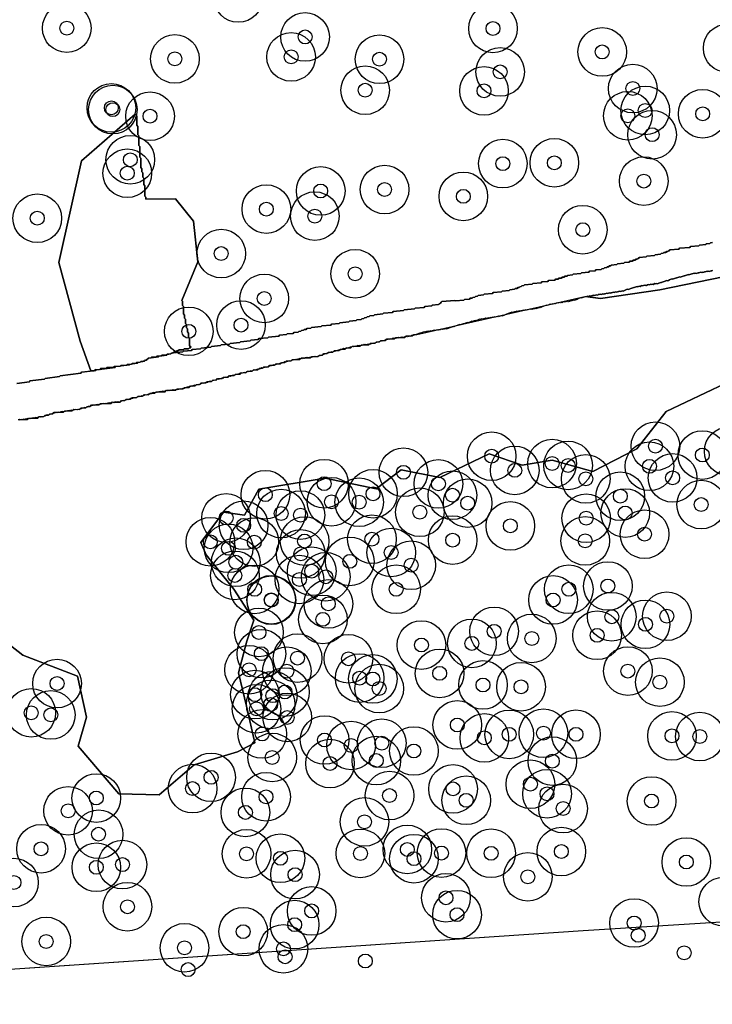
# Model space of a CAD drawing. Header units: inches. Extents: x 128668 to 131679, y 413272 to 413787.
# Tile 96 of 116: x 131253 to 131303, y 413282 to 413353. Entities that reach past the tile are written whole.
import ezdxf

# ---------------------------------------------------------------- set-up
doc = ezdxf.new("R2010")
doc.units = ezdxf.units.IN
doc.header["$MEASUREMENT"] = 0
doc.header["$PDMODE"] = 33
doc.header["$PDSIZE"] = -3
for name, color, linetype in [('Niet gedetecteerde gebieden (D-gebied) (ca. 44.659 m2)', 1, 'Continuous'), ('Onderzoeksgebied Capelsche UW (ca. 743.790 m2)', 5, 'Continuous'), ('Significante objecten binnen onderzoeksgebied', 3, 'Continuous'), ('Significante objecten buiten onderzoeksgebied', 1, 'Continuous'), ('Veiligheidsmarge objecten d.d. 230531', 6, 'Continuous'), ('Verstoorde gebieden (C-gebied) (ca. 90.096 m2)', 40, 'Continuous'), ('Vrijgegeven gebieden (A+B gebied) (ca. 609.035 m2)', 3, 'Continuous')]:
    doc.layers.add(name, color=color, linetype=linetype)

msp = doc.modelspace()

# ---------------------------------------------------------------- linework, layer by layer
at = {"layer": 'Niet gedetecteerde gebieden (D-gebied) (ca. 44.659 m2)'}
for points in [[(131252.527, 413326.852), (131253.42, 413326.966), (131253.463, 413327.022), (131254.505, 413327.155), (131254.548, 413327.211), (131255.59, 413327.343), (131255.633, 413327.399), (131257.121, 413327.589), (131257.164, 413327.645), (131258.206, 413327.778), (131258.249, 413327.834), (131259.588, 413328.004), (131259.631, 413328.06), (131260.623, 413328.187), (131260.666, 413328.242), (131261.212, 413328.312), (131261.255, 413328.368), (131261.602, 413328.412), (131261.646, 413328.468), (131261.745, 413328.481), (131261.788, 413328.537), (131261.838, 413328.543), (131261.881, 413328.599), (131261.98, 413328.612), (131262.023, 413328.668), (131262.718, 413328.756), (131262.761, 413328.812), (131263.307, 413328.881), (131263.35, 413328.937), (131263.598, 413328.969), (131263.613, 413328.989), (131263.641, 413329.025), (131263.702, 413329.033), (131263.715, 413329.049), (131263.799, 413329.056), (131264.462, 413329.117), (131264.507, 413329.171), (131265.104, 413329.226), (131265.15, 413329.281), (131265.747, 413329.335), (131265.792, 413329.39), (131266.489, 413329.454), (131266.534, 413329.508), (131267.182, 413329.567), (131267.227, 413329.622), (131267.824, 413329.677), (131267.87, 413329.731), (131268.567, 413329.795), (131268.612, 413329.849), (131269.309, 413329.913), (131269.354, 413329.968), (131269.902, 413330.018), (131269.947, 413330.072), (131270.594, 413330.132), (131270.639, 413330.186), (131271.386, 413330.255), (131271.431, 413330.309), (131271.929, 413330.355), (131271.975, 413330.409), (131272.423, 413330.45), (131272.468, 413330.505), (131272.766, 413330.532), (131272.812, 413330.586), (131272.961, 413330.6), (131273.006, 413330.654), (131273.156, 413330.668), (131273.201, 413330.722), (131273.35, 413330.736), (131273.396, 413330.79), (131273.694, 413330.818), (131273.739, 413330.872), (131274.437, 413330.936), (131274.482, 413330.99), (131275.129, 413331.05), (131275.174, 413331.104), (131275.722, 413331.155), (131275.767, 413331.209), (131276.414, 413331.268), (131276.459, 413331.323), (131276.957, 413331.368), (131277.003, 413331.423), (131277.301, 413331.45), (131277.347, 413331.505), (131277.496, 413331.518), (131277.541, 413331.573), (131277.69, 413331.586), (131277.736, 413331.641), (131277.885, 413331.654), (131277.93, 413331.709), (131278.229, 413331.736), (131278.274, 413331.79), (131278.872, 413331.845), (131278.917, 413331.9), (131279.564, 413331.959), (131279.609, 413332.013), (131280.356, 413332.082), (131280.401, 413332.136), (131281.148, 413332.205), (131281.193, 413332.259), (131281.841, 413332.319), (131281.886, 413332.373), (131282.384, 413332.419), (131282.429, 413332.473), (131282.877, 413332.514), (131282.922, 413332.568), (131282.972, 413332.573), (131283.017, 413332.627), (131283.062, 413332.682), (131283.108, 413332.736), (131284.054, 413332.823), (131284.108, 413332.778), (131284.705, 413332.832), (131284.751, 413332.887), (131285.099, 413332.919), (131285.144, 413332.973), (131285.294, 413332.987), (131285.339, 413333.041), (131285.488, 413333.055), (131285.534, 413333.109), (131285.683, 413333.123), (131285.728, 413333.177), (131286.126, 413333.214), (131286.172, 413333.268), (131286.769, 413333.323), (131286.814, 413333.377), (131287.412, 413333.432), (131287.457, 413333.487), (131287.955, 413333.532), (131288, 413333.587), (131288.348, 413333.619), (131288.394, 413333.673), (131288.543, 413333.687), (131288.588, 413333.741), (131288.688, 413333.75), (131288.733, 413333.805), (131288.833, 413333.814), (131288.878, 413333.868), (131289.027, 413333.882), (131289.073, 413333.936), (131289.62, 413333.986), (131289.665, 413334.041), (131290.263, 413334.096), (131290.308, 413334.15), (131290.756, 413334.191), (131290.801, 413334.245), (131291.249, 413334.286), (131291.295, 413334.341), (131291.494, 413334.359), (131291.539, 413334.413), (131291.738, 413334.432), (131291.783, 413334.486), (131291.933, 413334.5), (131291.978, 413334.554), (131292.127, 413334.568), (131292.172, 413334.622), (131292.521, 413334.654), (131292.566, 413334.709), (131293.114, 413334.759), (131293.159, 413334.813), (131293.707, 413334.863), (131293.752, 413334.918), (131294.15, 413334.954), (131294.196, 413335.009), (131294.594, 413335.045), (131294.639, 413335.1), (131294.788, 413335.113), (131294.834, 413335.168), (131294.983, 413335.181), (131295.028, 413335.236), (131295.128, 413335.245), (131295.173, 413335.299), (131295.273, 413335.308), (131295.318, 413335.363), (131295.716, 413335.399), (131295.761, 413335.454), (131296.209, 413335.495), (131296.255, 413335.549), (131296.603, 413335.581), (131296.648, 413335.635), (131296.848, 413335.654), (131296.893, 413335.708), (131297.042, 413335.722), (131297.087, 413335.776), (131297.187, 413335.785), (131297.232, 413335.84), (131297.282, 413335.844), (131297.327, 413335.899), (131297.825, 413335.944), (131297.87, 413335.999), (131298.418, 413336.049), (131298.463, 413336.103), (131298.861, 413336.14), (131298.907, 413336.194), (131299.056, 413336.208), (131299.101, 413336.262), (131299.251, 413336.276), (131299.296, 413336.33), (131299.395, 413336.339), (131299.44, 413336.394), (131299.49, 413336.398), (131299.536, 413336.453), (131300.183, 413336.512), (131300.228, 413336.567), (131300.975, 413336.635), (131301.02, 413336.689), (131301.617, 413336.744), (131301.663, 413336.799), (131302.111, 413336.84), (131302.156, 413336.894), (131302.405, 413336.917), (131302.45, 413336.971), (131302.6, 413336.985)], [(131302.613, 413334.962), (131302.547, 413334.936), (131302.501, 413334.956), (131302.436, 413334.929), (131302.37, 413334.903), (131302.324, 413334.923), (131302.258, 413334.897), (131302.212, 413334.917), (131302.147, 413334.89), (131302.081, 413334.864), (131302.035, 413334.884), (131301.969, 413334.858), (131301.904, 413334.832), (131301.858, 413334.851), (131301.792, 413334.825), (131301.746, 413334.845), (131301.681, 413334.819), (131301.615, 413334.793), (131301.569, 413334.812), (131301.503, 413334.786), (131301.438, 413334.76), (131301.392, 413334.78), (131301.326, 413334.753), (131301.28, 413334.773), (131301.214, 413334.747), (131301.149, 413334.721), (131301.103, 413334.74), (131301.037, 413334.714), (131300.971, 413334.688), (131300.906, 413334.662), (131300.86, 413334.682), (131300.794, 413334.655), (131300.728, 413334.629), (131300.663, 413334.603), (131300.597, 413334.577), (131300.551, 413334.597), (131300.486, 413334.57), (131300.42, 413334.544), (131300.354, 413334.518), (131300.288, 413334.492), (131300.242, 413334.512), (131300.177, 413334.485), (131300.111, 413334.459), (131300.045, 413334.433), (131300, 413334.453), (131299.868, 413334.4), (131299.802, 413334.374), (131299.737, 413334.348), (131299.691, 413334.368), (131299.625, 413334.341), (131299.56, 413334.315), (131299.494, 413334.289), (131299.428, 413334.263), (131299.363, 413334.237), (131299.317, 413334.256), (131299.251, 413334.23), (131299.185, 413334.204), (131299.12, 413334.178), (131299.054, 413334.152), (131298.988, 413334.126), (131298.923, 413334.099), (131298.877, 413334.119), (131298.811, 413334.093), (131298.745, 413334.067), (131298.68, 413334.04), (131298.614, 413334.014), (131298.568, 413334.034), (131298.502, 413334.008), (131298.456, 413334.027), (131298.325, 413333.975), (131298.279, 413333.995), (131298.213, 413333.969), (131298.168, 413333.988), (131298.102, 413333.962), (131298.036, 413333.936), (131297.99, 413333.956), (131297.924, 413333.93), (131297.859, 413333.903), (131297.813, 413333.923), (131297.747, 413333.897), (131297.701, 413333.917), (131297.636, 413333.891), (131297.57, 413333.864), (131297.524, 413333.884), (131297.458, 413333.858), (131297.393, 413333.832), (131297.347, 413333.851), (131297.281, 413333.825), (131297.215, 413333.799), (131297.17, 413333.819), (131297.104, 413333.793), (131297.038, 413333.766), (131296.972, 413333.74), (131296.927, 413333.76), (131296.861, 413333.734), (131296.795, 413333.707), (131296.729, 413333.681), (131296.598, 413333.629), (131296.532, 413333.603), (131296.486, 413333.622), (131296.421, 413333.596), (131296.355, 413333.57), (131296.224, 413333.518), (131296.158, 413333.492), (131296.112, 413333.511), (131296.047, 413333.485), (131295.981, 413333.459), (131295.935, 413333.479), (131295.869, 413333.452), (131295.823, 413333.472), (131295.758, 413333.446), (131295.692, 413333.42), (131295.646, 413333.44), (131295.58, 413333.413), (131295.515, 413333.387), (131295.469, 413333.407), (131295.337, 413333.354), (131295.291, 413333.374), (131295.226, 413333.348), (131295.18, 413333.368), (131295.114, 413333.341), (131295.049, 413333.315), (131295.003, 413333.335), (131294.871, 413333.283), (131294.825, 413333.302), (131294.76, 413333.276), (131294.714, 413333.296), (131294.648, 413333.27), (131294.582, 413333.244), (131294.536, 413333.263), (131294.471, 413333.237), (131294.425, 413333.257), (131294.359, 413333.231), (131294.293, 413333.205), (131294.247, 413333.224), (131294.182, 413333.198), (131294.116, 413333.172), (131294.07, 413333.192), (131294.005, 413333.165), (131293.959, 413333.185), (131293.893, 413333.159), (131293.827, 413333.133), (131293.781, 413333.152), (131293.716, 413333.126), (131293.65, 413333.1), (131293.604, 413333.12), (131293.473, 413333.067), (131293.427, 413333.087), (131293.361, 413333.061), (131293.295, 413333.035), (131293.23, 413333.009), (131293.164, 413332.982), (131293.118, 413333.002), (131293.052, 413332.976), (131292.987, 413332.95), (131292.921, 413332.924), (131292.855, 413332.897), (131292.724, 413332.845), (131292.658, 413332.819), (131292.613, 413332.839), (131292.547, 413332.812), (131292.481, 413332.786), (131292.416, 413332.76), (131292.37, 413332.78), (131292.304, 413332.753), (131292.238, 413332.727), (131292.192, 413332.747), (131292.127, 413332.721), (131292.081, 413332.741), (131292.015, 413332.714), (131291.949, 413332.688), (131291.903, 413332.708), (131291.838, 413332.682), (131291.772, 413332.655), (131291.726, 413332.675), (131291.66, 413332.649), (131291.615, 413332.669), (131291.549, 413332.643), (131291.483, 413332.616), (131291.437, 413332.636), (131291.372, 413332.61), (131291.306, 413332.584), (131291.26, 413332.604), (131291.194, 413332.577), (131291.128, 413332.551), (131291.083, 413332.571), (131290.951, 413332.519), (131290.905, 413332.538), (131290.84, 413332.512), (131290.774, 413332.486), (131290.708, 413332.46), (131290.662, 413332.479), (131290.531, 413332.427), (131290.465, 413332.401), (131290.4, 413332.375), (131290.334, 413332.348), (131290.203, 413332.296), (131290.157, 413332.316), (131290.091, 413332.29), (131290.025, 413332.263), (131289.96, 413332.237), (131289.894, 413332.211), (131289.848, 413332.231), (131289.782, 413332.205), (131289.736, 413332.224), (131289.671, 413332.198), (131289.605, 413332.172), (131289.559, 413332.192), (131289.494, 413332.165), (131289.448, 413332.185), (131289.316, 413332.133), (131289.27, 413332.152), (131289.205, 413332.126), (131289.159, 413332.146), (131289.093, 413332.12), (131289.027, 413332.094), (131288.981, 413332.113), (131288.85, 413332.061), (131288.804, 413332.081), (131288.738, 413332.055), (131288.692, 413332.074), (131288.627, 413332.048), (131288.561, 413332.022), (131288.515, 413332.042), (131288.384, 413331.989), (131288.338, 413332.009), (131288.272, 413331.983), (131288.207, 413331.957), (131288.161, 413331.976), (131288.095, 413331.95), (131287.964, 413331.898), (131287.898, 413331.872), (131287.832, 413331.845), (131287.767, 413331.819), (131287.635, 413331.767), (131287.57, 413331.741), (131287.504, 413331.714), (131287.438, 413331.688), (131287.392, 413331.708), (131287.261, 413331.656), (131287.215, 413331.675), (131287.149, 413331.649), (131287.103, 413331.669), (131287.038, 413331.643), (131286.972, 413331.617), (131286.926, 413331.636), (131286.795, 413331.584), (131286.749, 413331.604), (131286.683, 413331.577), (131286.637, 413331.597), (131286.571, 413331.571), (131286.506, 413331.545), (131286.46, 413331.565), (131286.329, 413331.512), (131286.283, 413331.532), (131286.217, 413331.506), (131286.171, 413331.525), (131286.105, 413331.499), (131286.04, 413331.473), (131285.994, 413331.493), (131285.862, 413331.44), (131285.817, 413331.46), (131285.751, 413331.434), (131285.685, 413331.408), (131285.62, 413331.381), (131285.554, 413331.355), (131285.508, 413331.375), (131285.442, 413331.349), (131285.376, 413331.323), (131285.311, 413331.297), (131285.265, 413331.316), (131285.199, 413331.29), (131285.068, 413331.238), (131285.002, 413331.211), (131284.956, 413331.231), (131284.891, 413331.205), (131284.825, 413331.179), (131284.694, 413331.126), (131284.648, 413331.146), (131284.582, 413331.12), (131284.516, 413331.094), (131284.451, 413331.067), (131284.405, 413331.087), (131284.273, 413331.035), (131284.208, 413331.009), (131284.142, 413330.983), (131284.076, 413330.956), (131284.011, 413330.93), (131283.965, 413330.95), (131283.899, 413330.924), (131283.833, 413330.898), (131283.768, 413330.871), (131283.702, 413330.845), (131283.571, 413330.793), (131283.505, 413330.766), (131283.459, 413330.786), (131283.393, 413330.76), (131283.347, 413330.78), (131283.282, 413330.754), (131283.216, 413330.727), (131283.17, 413330.747), (131283.104, 413330.721), (131283.058, 413330.741), (131282.993, 413330.714), (131282.927, 413330.688), (131282.881, 413330.708), (131282.816, 413330.682), (131282.77, 413330.702), (131282.638, 413330.649), (131282.592, 413330.669), (131282.527, 413330.643), (131282.481, 413330.663), (131282.415, 413330.636), (131282.349, 413330.61), (131282.304, 413330.63), (131282.172, 413330.577), (131282.126, 413330.597), (131282.06, 413330.571), (131282.015, 413330.591), (131281.949, 413330.565), (131281.883, 413330.538), (131281.837, 413330.558), (131281.706, 413330.506), (131281.64, 413330.479), (131281.575, 413330.453), (131281.529, 413330.473), (131281.463, 413330.447), (131281.332, 413330.394), (131281.266, 413330.368), (131281.2, 413330.342), (131281.135, 413330.316), (131281.069, 413330.29), (131281.023, 413330.309), (131280.957, 413330.283), (131280.892, 413330.257), (131280.826, 413330.231), (131280.78, 413330.251), (131280.714, 413330.224), (131280.649, 413330.198), (131280.603, 413330.218), (131280.537, 413330.192), (131280.491, 413330.212), (131280.426, 413330.185), (131280.36, 413330.159), (131280.314, 413330.179), (131280.248, 413330.153), (131280.202, 413330.172), (131280.071, 413330.12), (131280.025, 413330.14), (131279.959, 413330.113), (131279.913, 413330.133), (131279.848, 413330.107), (131279.782, 413330.081), (131279.736, 413330.101), (131279.67, 413330.074), (131279.624, 413330.094), (131279.559, 413330.068), (131279.493, 413330.042), (131279.447, 413330.062), (131279.381, 413330.035), (131279.316, 413330.009), (131279.27, 413330.029), (131279.139, 413329.977), (131279.093, 413329.996), (131279.027, 413329.97), (131278.961, 413329.944), (131278.896, 413329.918), (131278.83, 413329.891), (131278.784, 413329.911), (131278.718, 413329.885), (131278.653, 413329.859), (131278.587, 413329.833), (131278.521, 413329.806), (131278.475, 413329.826), (131278.344, 413329.774), (131278.278, 413329.748), (131278.213, 413329.721), (131278.167, 413329.741), (131278.101, 413329.715), (131277.97, 413329.663), (131277.924, 413329.682), (131277.858, 413329.656), (131277.812, 413329.676), (131277.747, 413329.65), (131277.681, 413329.623), (131277.635, 413329.643), (131277.569, 413329.617), (131277.523, 413329.637), (131277.458, 413329.611), (131277.392, 413329.584), (131277.346, 413329.604), (131277.28, 413329.578), (131277.215, 413329.552), (131277.169, 413329.571), (131277.103, 413329.545), (131277.057, 413329.565), (131276.991, 413329.539), (131276.926, 413329.513), (131276.88, 413329.532), (131276.814, 413329.506), (131276.748, 413329.48), (131276.703, 413329.5), (131276.571, 413329.447), (131276.525, 413329.467), (131276.459, 413329.441), (131276.394, 413329.415), (131276.328, 413329.388), (131276.282, 413329.408), (131276.151, 413329.356), (131276.085, 413329.33), (131276.039, 413329.349), (131275.974, 413329.323), (131275.908, 413329.297), (131275.777, 413329.245), (131275.731, 413329.264), (131275.665, 413329.238), (131275.599, 413329.212), (131275.534, 413329.186), (131275.468, 413329.159), (131275.422, 413329.179), (131275.356, 413329.153), (131275.291, 413329.127), (131275.225, 413329.101), (131275.179, 413329.12), (131275.113, 413329.094), (131274.982, 413329.042), (131274.916, 413329.016), (131274.87, 413329.035), (131274.805, 413329.009), (131274.739, 413328.983), (131274.608, 413328.931), (131274.542, 413328.904), (131274.476, 413328.878), (131274.411, 413328.852), (131274.345, 413328.826), (131274.299, 413328.846), (131274.233, 413328.819), (131274.168, 413328.793), (131274.102, 413328.767), (131274.056, 413328.787), (131273.99, 413328.76), (131273.944, 413328.78), (131273.813, 413328.728), (131273.767, 413328.748), (131273.702, 413328.721), (131273.656, 413328.741), (131273.59, 413328.715), (131273.524, 413328.689), (131273.478, 413328.709), (131273.413, 413328.682), (131273.367, 413328.702), (131273.301, 413328.676), (131273.235, 413328.65), (131273.19, 413328.669), (131273.124, 413328.643), (131273.058, 413328.617), (131273.012, 413328.637), (131272.946, 413328.611), (131272.901, 413328.63), (131272.835, 413328.604), (131272.769, 413328.578), (131272.723, 413328.598), (131272.658, 413328.571), (131272.592, 413328.545), (131272.546, 413328.565), (131272.415, 413328.513), (131272.369, 413328.532), (131272.303, 413328.506), (131272.237, 413328.48), (131272.172, 413328.454), (131272.126, 413328.473), (131271.994, 413328.421), (131271.929, 413328.395), (131271.863, 413328.369), (131271.817, 413328.389), (131271.751, 413328.362), (131271.62, 413328.31), (131271.574, 413328.33), (131271.508, 413328.304), (131271.443, 413328.277), (131271.377, 413328.251), (131271.312, 413328.225), (131271.266, 413328.245), (131271.2, 413328.218), (131271.134, 413328.192), (131271.069, 413328.166), (131271.023, 413328.186), (131270.957, 413328.16), (131270.826, 413328.107), (131270.76, 413328.081), (131270.714, 413328.101), (131270.648, 413328.074), (131270.583, 413328.048), (131270.451, 413327.996), (131270.405, 413328.016), (131270.34, 413327.99), (131270.274, 413327.963), (131270.208, 413327.937), (131270.162, 413327.957), (131270.031, 413327.905), (131269.965, 413327.878), (131269.9, 413327.852), (131269.854, 413327.872), (131269.788, 413327.846), (131269.657, 413327.793), (131269.611, 413327.813), (131269.545, 413327.787), (131269.479, 413327.761), (131269.414, 413327.734), (131269.368, 413327.754), (131269.236, 413327.702), (131269.171, 413327.676), (131269.125, 413327.695), (131269.059, 413327.669), (131268.994, 413327.643), (131268.928, 413327.617), (131268.882, 413327.637), (131268.816, 413327.61), (131268.751, 413327.584), (131268.685, 413327.558), (131268.639, 413327.578), (131268.573, 413327.551), (131268.442, 413327.499), (131268.396, 413327.519), (131268.33, 413327.493), (131268.265, 413327.466), (131268.199, 413327.44), (131268.133, 413327.414), (131268.087, 413327.434), (131268.022, 413327.407), (131267.956, 413327.381), (131267.89, 413327.355), (131267.844, 413327.375), (131267.779, 413327.349), (131267.647, 413327.296), (131267.582, 413327.27), (131267.536, 413327.29), (131267.47, 413327.264), (131267.404, 413327.238), (131267.339, 413327.211), (131267.293, 413327.231), (131267.227, 413327.205), (131267.161, 413327.179), (131267.096, 413327.152), (131267.03, 413327.126), (131266.984, 413327.146), (131266.853, 413327.094), (131266.787, 413327.067), (131266.741, 413327.087), (131266.676, 413327.061), (131266.61, 413327.035), (131266.479, 413326.982), (131266.433, 413327.002), (131266.367, 413326.976), (131266.301, 413326.95), (131266.236, 413326.924), (131266.17, 413326.897), (131266.124, 413326.917), (131266.058, 413326.891), (131265.993, 413326.865), (131265.927, 413326.839), (131265.881, 413326.858), (131265.815, 413326.832), (131265.684, 413326.78), (131265.618, 413326.753), (131265.572, 413326.773), (131265.507, 413326.747), (131265.441, 413326.721), (131265.375, 413326.695), (131265.329, 413326.714), (131265.264, 413326.688), (131265.198, 413326.662), (131265.132, 413326.636), (131265.086, 413326.655), (131265.021, 413326.629), (131264.889, 413326.577), (131264.843, 413326.597), (131264.778, 413326.571), (131264.712, 413326.544), (131264.646, 413326.518), (131264.581, 413326.492), (131264.535, 413326.512), (131264.469, 413326.485), (131264.403, 413326.459), (131264.338, 413326.433), (131264.292, 413326.453), (131264.226, 413326.427), (131264.161, 413326.4), (131264.115, 413326.42), (131264.049, 413326.394), (131264.003, 413326.414), (131263.937, 413326.387), (131263.872, 413326.361), (131263.826, 413326.381), (131263.76, 413326.355), (131263.714, 413326.375), (131263.648, 413326.348), (131263.602, 413326.368), (131263.537, 413326.342), (131263.471, 413326.316), (131263.425, 413326.335), (131263.359, 413326.309), (131263.314, 413326.329), (131263.248, 413326.303), (131263.182, 413326.277), (131263.136, 413326.296), (131263.071, 413326.27), (131263.025, 413326.29), (131262.959, 413326.264), (131262.893, 413326.238), (131262.847, 413326.257), (131262.782, 413326.231), (131262.736, 413326.251), (131262.604, 413326.198), (131262.558, 413326.218), (131262.493, 413326.192), (131262.427, 413326.166), (131262.381, 413326.185), (131262.316, 413326.159), (131262.184, 413326.107), (131262.119, 413326.081), (131262.073, 413326.1), (131262.007, 413326.074), (131261.941, 413326.048), (131261.81, 413325.996), (131261.764, 413326.015), (131261.698, 413325.989), (131261.633, 413325.963), (131261.567, 413325.937), (131261.521, 413325.957), (131261.39, 413325.904), (131261.324, 413325.878), (131261.278, 413325.898), (131261.212, 413325.872), (131261.147, 413325.845), (131261.015, 413325.793), (131260.969, 413325.813), (131260.904, 413325.786), (131260.838, 413325.76), (131260.772, 413325.734), (131260.727, 413325.754), (131260.595, 413325.701), (131260.53, 413325.675), (131260.484, 413325.695), (131260.418, 413325.669), (131260.352, 413325.643), (131260.221, 413325.59), (131260.175, 413325.61), (131260.109, 413325.584), (131260.043, 413325.558), (131259.978, 413325.531), (131259.912, 413325.505), (131259.866, 413325.525), (131259.801, 413325.499), (131259.755, 413325.519), (131259.689, 413325.492), (131259.643, 413325.512), (131259.577, 413325.486), (131259.512, 413325.46), (131259.466, 413325.479), (131259.4, 413325.453), (131259.354, 413325.473), (131259.288, 413325.447), (131259.223, 413325.421), (131259.177, 413325.44), (131259.111, 413325.414), (131259.065, 413325.434), (131259, 413325.408), (131258.934, 413325.381), (131258.888, 413325.401), (131258.822, 413325.375), (131258.776, 413325.395), (131258.711, 413325.369), (131258.665, 413325.388), (131258.599, 413325.362), (131258.533, 413325.336), (131258.488, 413325.356), (131258.422, 413325.329), (131258.356, 413325.303), (131258.31, 413325.323), (131258.245, 413325.297), (131258.199, 413325.317), (131258.133, 413325.29), (131258.067, 413325.264), (131258.021, 413325.284), (131257.956, 413325.258), (131257.89, 413325.231), (131257.824, 413325.205), (131257.759, 413325.179), (131257.713, 413325.199), (131257.647, 413325.173), (131257.581, 413325.146), (131257.516, 413325.12), (131257.45, 413325.094), (131257.404, 413325.114), (131257.338, 413325.088), (131257.273, 413325.061), (131257.207, 413325.035), (131257.141, 413325.009), (131257.076, 413324.983), (131257.03, 413325.003), (131256.964, 413324.976), (131256.898, 413324.95), (131256.852, 413324.97), (131256.787, 413324.944), (131256.741, 413324.964), (131256.675, 413324.937), (131256.609, 413324.911), (131256.563, 413324.931), (131256.498, 413324.905), (131256.452, 413324.924), (131256.386, 413324.898), (131256.321, 413324.872), (131256.275, 413324.892), (131256.209, 413324.865), (131256.163, 413324.885), (131256.097, 413324.859), (131256.032, 413324.833), (131255.986, 413324.853), (131255.92, 413324.826), (131255.854, 413324.8), (131255.808, 413324.82), (131255.743, 413324.794), (131255.697, 413324.813), (131255.631, 413324.787), (131255.565, 413324.761), (131255.52, 413324.781), (131255.454, 413324.755), (131255.388, 413324.729), (131255.342, 413324.748), (131255.277, 413324.722), (131255.211, 413324.696), (131255.165, 413324.716), (131255.099, 413324.689), (131255.034, 413324.663), (131254.968, 413324.637), (131254.902, 413324.611), (131254.837, 413324.585), (131254.771, 413324.558), (131254.725, 413324.578), (131254.659, 413324.552), (131254.594, 413324.526), (131254.528, 413324.5), (131254.462, 413324.473), (131254.397, 413324.447), (131254.331, 413324.421), (131254.285, 413324.441), (131254.219, 413324.415), (131254.173, 413324.434), (131254.108, 413324.408), (131254.042, 413324.382), (131253.996, 413324.402), (131253.931, 413324.375), (131253.885, 413324.395), (131253.819, 413324.369), (131253.753, 413324.343), (131253.707, 413324.363), (131253.642, 413324.336), (131253.596, 413324.356), (131253.53, 413324.33), (131253.464, 413324.304), (131253.418, 413324.323), (131253.353, 413324.297), (131253.307, 413324.317), (131253.241, 413324.291), (131253.175, 413324.265), (131253.13, 413324.284), (131253.064, 413324.258), (131253.018, 413324.278), (131252.952, 413324.252), (131252.887, 413324.225), (131252.841, 413324.245), (131252.775, 413324.219), (131252.729, 413324.239), (131252.663, 413324.213)]]:
    msp.add_lwpolyline(points, dxfattribs=at)
at = {"layer": 'Onderzoeksgebied Capelsche UW (ca. 743.790 m2)'}
msp.add_lwpolyline([(131166.183, 413527.464), (131375.257, 413540.958), (131419.945, 413545.721), (131486.62, 413552.335), (131588.22, 413565.564), (131595.1, 413553.923), (131609.652, 413538.312), (131620.764, 413531.168), (131626.082, 413530.957), (131656.774, 413509.526), (131658.626, 413493.121), (131662.066, 413492.592), (131678.999, 413374.826), (131678.999, 413374.385), (131663.283, 413372.268), (131671.388, 413321.858), (131599.157, 413313.92), (131546.769, 413309.158), (131493.323, 413302.279), (131352.564, 413291.166), (131293.298, 413287.462), (131214.981, 413282.17)], dxfattribs=at)
at = {"layer": 'Significante objecten binnen onderzoeksgebied'}
for p in [(131256.117, 413352.41), (131286.798, 413352.386), (131273.27, 413351.778), (131294.663, 413350.698), (131263.896, 413350.2), (131272.267, 413350.341), (131278.628, 413350.172), (131287.315, 413349.261), (131277.597, 413347.942), (131286.152, 413347.899), (131296.864, 413348.063), (131259.326, 413346.675), (131259.43, 413346.548), (131297.759, 413346.486), (131301.896, 413346.248), (131262.108, 413346.074), (131296.505, 413346.104), (131298.255, 413344.744), (131260.687, 413342.941), (131287.508, 413342.661), (131291.215, 413342.723), (131260.47, 413341.973), (131297.656, 413341.406), (131274.395, 413340.694), (131278.995, 413340.799), (131284.664, 413340.305), (131270.483, 413339.389), (131253.991, 413338.735), (131273.974, 413338.883), (131293.261, 413337.907), (131267.235, 413336.189), (131276.877, 413334.736), (131270.331, 413332.958), (131264.898, 413330.594), (131268.658, 413331.045), (131298.492, 413322.327), (131286.704, 413321.608), (131301.873, 413321.694), (131291.056, 413321.081), (131292.204, 413320.945), (131298.062, 413320.883), (131280.353, 413320.452), (131288.364, 413320.59), (131293.479, 413319.979), (131299.729, 413320.05), (131274.641, 413319.631), (131282.868, 413319.618), (131270.412, 413318.839), (131278.161, 413318.905), (131283.878, 413318.8), (131295.963, 413318.732), (131275.174, 413318.329), (131277.164, 413318.298), (131284.975, 413318.23), (131301.788, 413318.128), (131267.586, 413317.166), (131271.547, 413317.486), (131272.937, 413317.372), (131281.531, 413317.58), (131293.506, 413317.148), (131296.32, 413317.52), (131268.846, 413316.637), (131288.048, 413316.596), (131297.712, 413315.995), (131266.451, 413315.449), (131269.614, 413315.428), (131273.235, 413315.503), (131278.084, 413315.636), (131283.895, 413315.573), (131293.436, 413315.519), (131267.76, 413314.981), (131272.96, 413314.582), (131279.471, 413314.68), (131268.284, 413313.977), (131276.487, 413314.042), (131280.911, 413313.768), (131268.217, 413313.033), (131273.747, 413313.335), (131274.759, 413312.936), (131272.861, 413312.738), (131295.069, 413312.269), (131269.64, 413312.028), (131279.829, 413312.033), (131292.254, 413312.035), (131270.828, 413311.28), (131270.843, 413311.247), (131274.947, 413310.983), (131291.123, 413311.264), (131295.349, 413310.059), (131299.316, 413310.097), (131274.551, 413309.868), (131297.773, 413309.511), (131269.949, 413308.929), (131286.881, 413309.008), (131294.295, 413308.722), (131281.645, 413308.023), (131285.279, 413308.14), (131289.59, 413308.496), (131270.125, 413307.4), (131272.728, 413307.083), (131276.391, 413307.035), (131269.24, 413306.242), (131271.958, 413306.14), (131282.957, 413305.984), (131296.511, 413306.148), (131255.415, 413305.25), (131277.201, 413305.64), (131278.147, 413305.579), (131286.079, 413305.149), (131298.815, 413305.35), (131269.66, 413304.454), (131270.947, 413304.379), (131271.822, 413304.64), (131278.607, 413304.889), (131288.818, 413305.019), (131270.794, 413303.745), (131253.558, 413303.144), (131254.963, 413302.993), (131269.772, 413303.433), (131271.988, 413302.813), (131284.228, 413302.27), (131270.183, 413301.624), (131287.965, 413301.595), (131290.431, 413301.679), (131292.774, 413301.598), (131274.675, 413301.189), (131278.791, 413300.957), (131286.176, 413301.339), (131299.685, 413301.484), (131301.688, 413301.436), (131276.585, 413300.793), (131281.102, 413300.398), (131270.903, 413299.93), (131275.066, 413299.495), (131278.4, 413299.707), (131291.07, 413299.67), (131266.502, 413298.502), (131289.491, 413298.008), (131265.171, 413297.692), (131283.922, 413297.669), (131290.69, 413297.32), (131258.24, 413297.013), (131270.461, 413297.1), (131279.352, 413297.189), (131284.87, 413296.849), (131298.216, 413296.799), (131256.212, 413296.092), (131268.974, 413295.98), (131291.847, 413296.254), (131277.548, 413295.296), (131258.405, 413294.406), (131254.261, 413293.362), (131280.631, 413293.316), (131283.091, 413293.054), (131286.661, 413293.036), (131291.72, 413293.162), (131269.055, 413292.999), (131271.494, 413292.677), (131277.255, 413293.024), (131281.11, 413292.647), (131300.719, 413292.41), (131258.243, 413292.03), (131260.121, 413292.223), (131252.311, 413290.933), (131272.549, 413291.5), (131289.308, 413291.343), (131283.413, 413289.838), (131260.481, 413289.191), (131273.743, 413288.889), (131284.211, 413288.62), (131268.82, 413287.398), (131272.522, 413287.902), (131296.96, 413288.021), (131254.633, 413286.692), (131264.591, 413286.236), (131271.711, 413286.162)]:
    msp.add_point(p, dxfattribs=at)
at = {"layer": 'Significante objecten buiten onderzoeksgebied'}
for p in [(131297.256, 413287.133), (131271.829, 413285.593), (131277.608, 413285.284), (131300.565, 413285.877), (131264.848, 413284.667)]:
    msp.add_point(p, dxfattribs=at)
at = {"layer": 'Veiligheidsmarge objecten d.d. 230531', "color": 6, "linetype": 'Continuous', "lineweight": 25}
for centre in [(131268.457, 413354.585), (131256.117, 413352.41), (131286.798, 413352.386), (131273.27, 413351.778), (131294.663, 413350.698), (131303.694, 413350.97), (131263.896, 413350.2), (131272.267, 413350.341), (131278.628, 413350.172), (131287.315, 413349.261), (131277.597, 413347.942), (131286.152, 413347.899), (131296.864, 413348.063), (131259.326, 413346.675), (131259.43, 413346.548), (131297.759, 413346.486), (131262.108, 413346.074), (131296.505, 413346.104), (131301.896, 413346.248), (131298.255, 413344.744), (131260.687, 413342.941), (131287.508, 413342.661), (131291.215, 413342.723), (131260.47, 413341.973), (131297.656, 413341.406), (131274.395, 413340.694), (131278.995, 413340.799), (131284.664, 413340.305), (131270.483, 413339.389), (131253.991, 413338.735), (131273.974, 413338.883), (131293.261, 413337.907), (131267.235, 413336.189), (131276.877, 413334.736), (131270.331, 413332.958), (131268.658, 413331.045), (131264.898, 413330.594), (131298.492, 413322.327), (131286.704, 413321.608), (131301.873, 413321.694), (131303.766, 413321.955), (131291.056, 413321.081), (131292.204, 413320.945), (131298.062, 413320.883), (131280.353, 413320.452), (131288.364, 413320.59), (131274.641, 413319.631), (131282.868, 413319.618), (131293.479, 413319.979), (131299.729, 413320.05), (131270.412, 413318.839), (131278.161, 413318.905), (131283.878, 413318.8), (131295.963, 413318.732), (131275.174, 413318.329), (131277.164, 413318.298), (131284.975, 413318.23), (131301.788, 413318.128), (131271.547, 413317.486), (131272.937, 413317.372), (131281.531, 413317.58), (131296.32, 413317.52), (131267.586, 413317.166), (131268.846, 413316.637), (131288.048, 413316.596), (131293.506, 413317.148), (131297.712, 413315.995), (131266.451, 413315.449), (131269.614, 413315.428), (131273.235, 413315.503), (131278.084, 413315.636), (131283.895, 413315.573), (131293.436, 413315.519), (131267.76, 413314.981), (131272.96, 413314.582), (131279.471, 413314.68), (131268.284, 413313.977), (131276.487, 413314.042), (131280.911, 413313.768), (131273.747, 413313.335), (131268.217, 413313.033), (131272.861, 413312.738), (131274.759, 413312.936), (131269.64, 413312.028), (131279.829, 413312.033), (131292.254, 413312.035), (131295.069, 413312.269), (131270.828, 413311.28), (131270.843, 413311.247), (131274.947, 413310.983), (131291.123, 413311.264), (131274.551, 413309.868), (131295.349, 413310.059), (131297.773, 413309.511), (131299.316, 413310.097), (131269.949, 413308.929), (131286.881, 413309.008), (131285.279, 413308.14), (131289.59, 413308.496), (131294.295, 413308.722), (131270.125, 413307.4), (131281.645, 413308.023), (131272.728, 413307.083), (131276.391, 413307.035), (131269.24, 413306.242), (131271.958, 413306.14), (131282.957, 413305.984), (131296.511, 413306.148), (131255.415, 413305.25), (131277.201, 413305.64), (131278.147, 413305.579), (131298.815, 413305.35), (131271.822, 413304.64), (131278.607, 413304.889), (131286.079, 413305.149), (131288.818, 413305.019), (131269.66, 413304.454), (131270.947, 413304.379), (131253.558, 413303.144), (131269.772, 413303.433), (131270.794, 413303.745), (131254.963, 413302.993), (131271.988, 413302.813), (131284.228, 413302.27), (131270.183, 413301.624), (131274.675, 413301.189), (131286.176, 413301.339), (131287.965, 413301.595), (131290.431, 413301.679), (131292.774, 413301.598), (131299.685, 413301.484), (131301.688, 413301.436), (131276.585, 413300.793), (131278.791, 413300.957), (131281.102, 413300.398), (131270.903, 413299.93), (131278.4, 413299.707), (131291.07, 413299.67), (131275.066, 413299.495), (131266.502, 413298.502), (131265.171, 413297.692), (131283.922, 413297.669), (131289.491, 413298.008), (131258.24, 413297.013), (131270.461, 413297.1), (131279.352, 413297.189), (131284.87, 413296.849), (131290.69, 413297.32), (131298.216, 413296.799), (131256.212, 413296.092), (131291.847, 413296.254), (131268.974, 413295.98), (131277.548, 413295.296), (131258.405, 413294.406), (131254.261, 413293.362), (131280.631, 413293.316), (131269.055, 413292.999), (131271.494, 413292.677), (131277.255, 413293.024), (131281.11, 413292.647), (131283.091, 413293.054), (131286.661, 413293.036), (131291.72, 413293.162), (131258.243, 413292.03), (131260.121, 413292.223), (131300.719, 413292.41), (131272.549, 413291.5), (131289.308, 413291.343), (131252.311, 413290.933), (131283.413, 413289.838), (131260.481, 413289.191), (131303.374, 413289.554), (131273.743, 413288.889), (131284.211, 413288.62), (131272.522, 413287.902), (131296.96, 413288.021), (131268.82, 413287.398), (131254.633, 413286.692), (131264.591, 413286.236), (131271.711, 413286.162)]:
    msp.add_circle(centre, 1.75, dxfattribs=at)
at = {"layer": 'Verstoorde gebieden (C-gebied) (ca. 90.096 m2)'}
msp.add_lwpolyline([(131261.293, 413343.973), (131261.368, 413343.896), (131261.365, 413343.135), (131261.441, 413343.058), (131261.44, 413342.982), (131261.437, 413342.372), (131261.513, 413342.296), (131261.512, 413342.067), (131261.588, 413341.991), (131261.588, 413341.915), (131261.587, 413341.686), (131261.662, 413341.609), (131261.66, 413341.152), (131261.736, 413341.076), (131261.733, 413340.314), (131261.808, 413340.238), (131261.808, 413340.099), (131263.953, 413340.122), (131265.226, 413338.53), (131265.561, 413335.606), (131264.387, 413332.812), (131264.44, 413332.76), (131264.439, 413332.683), (131264.438, 413332.455), (131264.514, 413332.378), (131264.512, 413331.845), (131264.587, 413331.768), (131264.586, 413331.54), (131264.662, 413331.463), (131264.662, 413331.387), (131264.661, 413331.159), (131264.736, 413331.082), (131264.736, 413331.006), (131264.735, 413330.854), (131264.811, 413330.777), (131264.81, 413330.548), (131264.886, 413330.472), (131264.885, 413330.396), (131264.885, 413330.167), (131264.96, 413330.091), (131264.96, 413330.014), (131264.958, 413329.557), (131265.034, 413329.481), (131265.033, 413329.405), (131264.957, 413329.405), (131264.88, 413329.329), (131264.576, 413329.331), (131264.499, 413329.255), (131264.423, 413329.255), (131264.194, 413329.256), (131264.118, 413329.181), (131264.042, 413329.181), (131263.965, 413329.105), (131263.889, 413329.105), (131263.813, 413329.106), (131263.736, 413329.03), (131263.66, 413329.03), (131263.584, 413328.954), (131263.508, 413328.955), (131263.355, 413328.955), (131263.278, 413328.88), (131263.202, 413328.88), (131262.974, 413328.881), (131262.897, 413328.805), (131262.593, 413328.807), (131262.516, 413328.731), (131262.211, 413328.732), (131262.135, 413328.657), (131262.059, 413328.657), (131261.983, 413328.657), (131261.906, 413328.581), (131261.829, 413328.506), (131261.753, 413328.506), (131261.677, 413328.43), (131261.6, 413328.431), (131261.448, 413328.431), (131261.372, 413328.355), (131261.143, 413328.356), (131261.067, 413328.28), (131260.99, 413328.281), (131260.838, 413328.282), (131260.762, 413328.206), (131260.457, 413328.207), (131260.38, 413328.131), (131259.999, 413328.133), (131259.923, 413328.057), (131259.847, 413328.058), (131259.542, 413328.059), (131259.465, 413327.983), (131259.008, 413327.986), (131258.932, 413327.91), (131258.856, 413327.91), (131258.551, 413327.911), (131258.474, 413327.836), (131258.17, 413327.837), (131258.093, 413327.761), (131258.017, 413327.762), (131257.845, 413327.762), (131257.073, 413329.894), (131255.54, 413335.552), (131257.166, 413342.867), (131261.031, 413346.227), (131261.15, 413346.107), (131261.147, 413345.421), (131261.223, 413345.345), (131261.22, 413344.735), (131261.296, 413344.659), (131261.295, 413344.582)], close=True, dxfattribs=at)
for points in [[(131252.62, 413324.248), (131252.728, 413324.247), (131253.266, 413324.245), (131253.375, 413324.352), (131254.021, 413324.349), (131254.13, 413324.456), (131254.453, 413324.455), (131254.561, 413324.562), (131254.669, 413324.562), (131254.777, 413324.561), (131254.885, 413324.668), (131255.101, 413324.667), (131255.209, 413324.775), (131255.317, 413324.774), (131255.856, 413324.771), (131255.964, 413324.879), (131256.503, 413324.876), (131256.611, 413324.984), (131257.042, 413324.982), (131257.15, 413325.089), (131257.474, 413325.087), (131257.582, 413325.195), (131257.69, 413325.194), (131257.797, 413325.194), (131257.906, 413325.301), (131258.444, 413325.299), (131258.553, 413325.406), (131259.307, 413325.402), (131259.416, 413325.51), (131259.523, 413325.509), (131259.954, 413325.507), (131260.063, 413325.614), (131260.278, 413325.613), (131260.387, 413325.72), (131260.71, 413325.719), (131260.818, 413325.826), (131260.926, 413325.826), (131261.141, 413325.825), (131261.25, 413325.932), (131261.573, 413325.931), (131261.681, 413326.038), (131262.005, 413326.036), (131262.113, 413326.144), (131262.436, 413326.142), (131262.545, 413326.249), (131263.191, 413326.246), (131263.299, 413326.354), (131263.946, 413326.351), (131264.054, 413326.458), (131264.485, 413326.456), (131264.593, 413326.563), (131264.701, 413326.563), (131264.917, 413326.562), (131265.025, 413326.669), (131265.348, 413326.668), (131265.457, 413326.775), (131265.565, 413326.774), (131265.672, 413326.774), (131265.78, 413326.881), (131266.104, 413326.88), (131266.212, 413326.987), (131266.32, 413326.986), (131266.536, 413326.985), (131266.644, 413327.093), (131266.859, 413327.092), (131266.968, 413327.199), (131267.075, 413327.198), (131267.291, 413327.197), (131267.399, 413327.305), (131267.723, 413327.303), (131267.831, 413327.41), (131267.938, 413327.41), (131268.154, 413327.409), (131268.262, 413327.516), (131268.37, 413327.516), (131268.586, 413327.515), (131268.694, 413327.622), (131269.017, 413327.62), (131269.126, 413327.728), (131269.233, 413327.727), (131269.449, 413327.726), (131269.557, 413327.834), (131269.88, 413327.832), (131269.989, 413327.939), (131270.097, 413327.939), (131270.204, 413327.938), (131270.312, 413328.045), (131270.636, 413328.044), (131270.744, 413328.151), (131270.852, 413328.151), (131271.067, 413328.15), (131271.176, 413328.257), (131271.499, 413328.256), (131271.607, 413328.363), (131271.823, 413328.362), (131271.931, 413328.469), (131272.254, 413328.468), (131272.363, 413328.575), (131272.902, 413328.572), (131273.01, 413328.68), (131273.117, 413328.679), (131273.657, 413328.677), (131273.765, 413328.784), (131274.196, 413328.782), (131274.304, 413328.889), (131274.412, 413328.889), (131274.519, 413328.888), (131274.628, 413328.995), (131274.843, 413328.994), (131274.952, 413329.102), (131275.06, 413329.101), (131275.275, 413329.1), (131275.383, 413329.207), (131275.491, 413329.207), (131275.707, 413329.206), (131275.815, 413329.313), (131276.138, 413329.312), (131276.247, 413329.419), (131276.354, 413329.418), (131276.57, 413329.418), (131276.678, 413329.525), (131277.217, 413329.522), (131277.325, 413329.63), (131277.433, 413329.629), (131277.864, 413329.627), (131277.972, 413329.734), (131278.08, 413329.734), (131278.296, 413329.733), (131278.404, 413329.84), (131278.62, 413329.839), (131278.728, 413329.946), (131279.051, 413329.945), (131279.159, 413330.052), (131279.698, 413330.05), (131279.806, 413330.157), (131280.453, 413330.154), (131280.561, 413330.261), (131280.669, 413330.261), (131280.992, 413330.259), (131281.101, 413330.367), (131281.209, 413330.366), (131281.316, 413330.365), (131293.4, 413333.112), (131293.43, 413333.111), (131294.531, 413332.957), (131298.819, 413333.569), (131315.534, 413337.015)], [(131315.534, 413337.015), (131298.819, 413333.569), (131294.531, 413332.957), (131293.543, 413333.095), (131293.604, 413333.12), (131293.65, 413333.1), (131293.716, 413333.126), (131293.781, 413333.152), (131293.827, 413333.133), (131293.893, 413333.159), (131293.959, 413333.185), (131294.005, 413333.165), (131294.07, 413333.192), (131294.116, 413333.172), (131294.182, 413333.198), (131294.247, 413333.224), (131294.293, 413333.205), (131294.359, 413333.231), (131294.425, 413333.257), (131294.471, 413333.237), (131294.536, 413333.263), (131294.582, 413333.244), (131294.648, 413333.27), (131294.714, 413333.296), (131294.76, 413333.276), (131294.825, 413333.302), (131294.871, 413333.283), (131295.003, 413333.335), (131295.049, 413333.315), (131295.114, 413333.341), (131295.18, 413333.368), (131295.226, 413333.348), (131295.291, 413333.374), (131295.337, 413333.354), (131295.469, 413333.407), (131295.515, 413333.387), (131295.58, 413333.413), (131295.646, 413333.44), (131295.692, 413333.42), (131295.758, 413333.446), (131295.823, 413333.472), (131295.869, 413333.452), (131295.935, 413333.479), (131295.981, 413333.459), (131296.047, 413333.485), (131296.112, 413333.511), (131296.158, 413333.492), (131296.224, 413333.518), (131296.355, 413333.57), (131296.421, 413333.596), (131296.486, 413333.622), (131296.532, 413333.603), (131296.598, 413333.629), (131296.729, 413333.681), (131296.795, 413333.707), (131296.861, 413333.734), (131296.927, 413333.76), (131296.972, 413333.74), (131297.038, 413333.766), (131297.104, 413333.793), (131297.17, 413333.819), (131297.215, 413333.799), (131297.281, 413333.825), (131297.347, 413333.851), (131297.393, 413333.832), (131297.458, 413333.858), (131297.524, 413333.884), (131297.57, 413333.864), (131297.636, 413333.891), (131297.701, 413333.917), (131297.747, 413333.897), (131297.813, 413333.923), (131297.859, 413333.903), (131297.924, 413333.93), (131297.99, 413333.956), (131298.036, 413333.936), (131298.102, 413333.962), (131298.168, 413333.988), (131298.213, 413333.969), (131298.279, 413333.995), (131298.325, 413333.975), (131298.456, 413334.027), (131298.502, 413334.008), (131298.568, 413334.034), (131298.614, 413334.014), (131298.68, 413334.04), (131298.745, 413334.067), (131298.811, 413334.093), (131298.877, 413334.119), (131298.923, 413334.099), (131298.988, 413334.126), (131299.054, 413334.152), (131299.12, 413334.178), (131299.185, 413334.204), (131299.251, 413334.23), (131299.317, 413334.256), (131299.363, 413334.237), (131299.428, 413334.263), (131299.494, 413334.289), (131299.56, 413334.315), (131299.625, 413334.341), (131299.691, 413334.368), (131299.737, 413334.348), (131299.802, 413334.374), (131299.868, 413334.4), (131300, 413334.453), (131300.045, 413334.433), (131300.111, 413334.459), (131300.177, 413334.485), (131300.242, 413334.512), (131300.288, 413334.492), (131300.354, 413334.518), (131300.42, 413334.544), (131300.486, 413334.57), (131300.551, 413334.597), (131300.597, 413334.577), (131300.663, 413334.603), (131300.728, 413334.629), (131300.794, 413334.655), (131300.86, 413334.682), (131300.906, 413334.662), (131300.971, 413334.688), (131301.037, 413334.714), (131301.103, 413334.74), (131301.149, 413334.721), (131301.214, 413334.747), (131301.28, 413334.773), (131301.326, 413334.753), (131301.392, 413334.78), (131301.438, 413334.76), (131301.503, 413334.786), (131301.569, 413334.812), (131301.615, 413334.793), (131301.681, 413334.819), (131301.746, 413334.845), (131301.792, 413334.825), (131301.858, 413334.851), (131301.904, 413334.832), (131301.969, 413334.858), (131302.035, 413334.884), (131302.081, 413334.864), (131302.147, 413334.89), (131302.212, 413334.917), (131302.258, 413334.897), (131302.324, 413334.923), (131302.37, 413334.903), (131302.436, 413334.929), (131302.501, 413334.956), (131302.547, 413334.936), (131302.613, 413334.962)], [(131303.508, 413326.845), (131299.275, 413324.824), (131297.145, 413322.13), (131293.991, 413320.507), (131291.058, 413321.315), (131288.905, 413320.958), (131286.531, 413321.786), (131282.965, 413320.078), (131280.185, 413320.633), (131278.387, 413319.264), (131274.714, 413320.034), (131269.943, 413319.245), (131268.915, 413317.361), (131267.401, 413317.589), (131265.759, 413315.406), (131266.145, 413314.521), (131267.326, 413313.056), (131268.152, 413312.031), (131269.576, 413309.81), (131269.069, 413308.292), (131268.486, 413306.021), (131269.046, 413303.615), (131269.659, 413300.982), (131268.411, 413300.346), (131265.277, 413299.392), (131262.756, 413297.236), (131259.865, 413297.32), (131256.923, 413300.736), (131257.534, 413302.839), (131256.878, 413305.78), (131252.94, 413307.295), (131250.037, 413309.557)]]:
    msp.add_lwpolyline(points, dxfattribs=at)
at = {"layer": 'Vrijgegeven gebieden (A+B gebied) (ca. 609.035 m2)'}
for points in [[(131302.6, 413336.985), (131302.45, 413336.971), (131302.405, 413336.917), (131302.156, 413336.894), (131302.111, 413336.84), (131301.663, 413336.799), (131301.617, 413336.744), (131301.02, 413336.689), (131300.975, 413336.635), (131300.228, 413336.567), (131300.183, 413336.512), (131299.536, 413336.453), (131299.49, 413336.398), (131299.44, 413336.394), (131299.395, 413336.339), (131299.296, 413336.33), (131299.251, 413336.276), (131299.101, 413336.262), (131299.056, 413336.208), (131298.907, 413336.194), (131298.861, 413336.14), (131298.463, 413336.103), (131298.418, 413336.049), (131297.87, 413335.999), (131297.825, 413335.944), (131297.327, 413335.899), (131297.282, 413335.844), (131297.232, 413335.84), (131297.187, 413335.785), (131297.087, 413335.776), (131297.042, 413335.722), (131296.893, 413335.708), (131296.848, 413335.654), (131296.648, 413335.635), (131296.603, 413335.581), (131296.255, 413335.549), (131296.209, 413335.495), (131295.761, 413335.454), (131295.716, 413335.399), (131295.318, 413335.363), (131295.273, 413335.308), (131295.173, 413335.299), (131295.128, 413335.245), (131295.028, 413335.236), (131294.983, 413335.181), (131294.834, 413335.168), (131294.788, 413335.113), (131294.639, 413335.1), (131294.594, 413335.045), (131294.196, 413335.009), (131294.15, 413334.954), (131293.752, 413334.918), (131293.707, 413334.863), (131293.159, 413334.813), (131293.114, 413334.759), (131292.566, 413334.709), (131292.521, 413334.654), (131292.172, 413334.622), (131292.127, 413334.568), (131291.978, 413334.554), (131291.933, 413334.5), (131291.783, 413334.486), (131291.738, 413334.432), (131291.539, 413334.413), (131291.494, 413334.359), (131291.295, 413334.341), (131291.249, 413334.286), (131290.801, 413334.245), (131290.756, 413334.191), (131290.308, 413334.15), (131290.263, 413334.096), (131289.665, 413334.041), (131289.62, 413333.986), (131289.073, 413333.936), (131289.027, 413333.882), (131288.878, 413333.868), (131288.833, 413333.814), (131288.733, 413333.805), (131288.688, 413333.75), (131288.588, 413333.741), (131288.543, 413333.687), (131288.394, 413333.673), (131288.348, 413333.619), (131288, 413333.587), (131287.955, 413333.532), (131287.457, 413333.487), (131287.412, 413333.432), (131286.814, 413333.377), (131286.769, 413333.323), (131286.172, 413333.268), (131286.126, 413333.214), (131285.728, 413333.177), (131285.683, 413333.123), (131285.534, 413333.109), (131285.488, 413333.055), (131285.339, 413333.041), (131285.294, 413332.987), (131285.144, 413332.973), (131285.099, 413332.919), (131284.751, 413332.887), (131284.705, 413332.832), (131284.108, 413332.778), (131284.054, 413332.823), (131283.108, 413332.736), (131283.062, 413332.682), (131283.017, 413332.627), (131282.972, 413332.573), (131282.922, 413332.568), (131282.877, 413332.514), (131282.429, 413332.473), (131282.384, 413332.419), (131281.886, 413332.373), (131281.841, 413332.319), (131281.193, 413332.259), (131281.148, 413332.205), (131280.401, 413332.136), (131280.356, 413332.082), (131279.609, 413332.013), (131279.564, 413331.959), (131278.917, 413331.9), (131278.872, 413331.845), (131278.274, 413331.79), (131278.229, 413331.736), (131277.93, 413331.709), (131277.885, 413331.654), (131277.736, 413331.641), (131277.69, 413331.586), (131277.541, 413331.573), (131277.496, 413331.518), (131277.347, 413331.505), (131277.301, 413331.45), (131277.003, 413331.423), (131276.957, 413331.368), (131276.459, 413331.323), (131276.414, 413331.268), (131275.767, 413331.209), (131275.722, 413331.155), (131275.174, 413331.104), (131275.129, 413331.05), (131274.482, 413330.99), (131274.437, 413330.936), (131273.739, 413330.872), (131273.694, 413330.818), (131273.396, 413330.79), (131273.35, 413330.736), (131273.201, 413330.722), (131273.156, 413330.668), (131273.006, 413330.654), (131272.961, 413330.6), (131272.812, 413330.586), (131272.766, 413330.532), (131272.468, 413330.505), (131272.423, 413330.45), (131271.975, 413330.409), (131271.929, 413330.355), (131271.431, 413330.309), (131271.386, 413330.255), (131270.639, 413330.186), (131270.594, 413330.132), (131269.947, 413330.072), (131269.902, 413330.018), (131269.354, 413329.968), (131269.309, 413329.913), (131268.612, 413329.849), (131268.567, 413329.795), (131267.87, 413329.731), (131267.824, 413329.677), (131267.227, 413329.622), (131267.182, 413329.567), (131266.534, 413329.508), (131266.489, 413329.454), (131265.792, 413329.39), (131265.747, 413329.335), (131265.15, 413329.281), (131265.104, 413329.226), (131264.507, 413329.171), (131264.462, 413329.117), (131263.799, 413329.056), (131263.759, 413329.053), (131263.813, 413329.106), (131263.889, 413329.105), (131263.965, 413329.105), (131264.042, 413329.181), (131264.118, 413329.181), (131264.194, 413329.256), (131264.423, 413329.255), (131264.499, 413329.255), (131264.576, 413329.331), (131264.88, 413329.329), (131264.957, 413329.405), (131265.033, 413329.405), (131265.034, 413329.481), (131264.958, 413329.557), (131264.96, 413330.014), (131264.96, 413330.091), (131264.885, 413330.167), (131264.885, 413330.396), (131264.886, 413330.472), (131264.81, 413330.548), (131264.811, 413330.777), (131264.735, 413330.854), (131264.736, 413331.006), (131264.736, 413331.082), (131264.661, 413331.159), (131264.662, 413331.387), (131264.662, 413331.463), (131264.586, 413331.54), (131264.587, 413331.768), (131264.512, 413331.845), (131264.514, 413332.378), (131264.438, 413332.455), (131264.439, 413332.683), (131264.44, 413332.76), (131264.387, 413332.812), (131265.561, 413335.606), (131265.226, 413338.53), (131263.953, 413340.122), (131261.808, 413340.099), (131261.808, 413340.238), (131261.733, 413340.314), (131261.736, 413341.076), (131261.66, 413341.152), (131261.662, 413341.609), (131261.587, 413341.686), (131261.588, 413341.915), (131261.588, 413341.991), (131261.512, 413342.067), (131261.513, 413342.296), (131261.437, 413342.372), (131261.44, 413342.982), (131261.441, 413343.058), (131261.365, 413343.135), (131261.368, 413343.896), (131261.293, 413343.973), (131261.295, 413344.582), (131261.296, 413344.659), (131261.22, 413344.735), (131261.223, 413345.345), (131261.147, 413345.421), (131261.15, 413346.107), (131261.031, 413346.227), (131257.166, 413342.867), (131255.54, 413335.552), (131257.073, 413329.894), (131257.845, 413327.762), (131258.017, 413327.762), (131258.078, 413327.761), (131257.164, 413327.645), (131257.121, 413327.589), (131255.633, 413327.399), (131255.59, 413327.343), (131254.548, 413327.211), (131254.505, 413327.155), (131253.463, 413327.022), (131253.42, 413326.966), (131252.527, 413326.852)], [(131250.037, 413309.557), (131252.94, 413307.295), (131256.878, 413305.78), (131257.534, 413302.839), (131256.923, 413300.736), (131259.865, 413297.32), (131262.756, 413297.236), (131265.277, 413299.392), (131268.411, 413300.346), (131269.659, 413300.982), (131269.046, 413303.615), (131268.486, 413306.021), (131269.069, 413308.292), (131269.576, 413309.81), (131268.152, 413312.031), (131267.326, 413313.056), (131266.145, 413314.521), (131265.759, 413315.406), (131267.401, 413317.589), (131268.915, 413317.361), (131269.943, 413319.245), (131274.714, 413320.034), (131278.387, 413319.264), (131280.185, 413320.633), (131282.965, 413320.078), (131286.531, 413321.786), (131288.905, 413320.958), (131291.058, 413321.315), (131293.991, 413320.507), (131297.145, 413322.13), (131299.275, 413324.824), (131303.508, 413326.845)], [(131352.564, 413291.166), (131293.298, 413287.462), (131241.333, 413283.951)]]:
    msp.add_lwpolyline(points, dxfattribs=at)

doc.saveas('drawing.dxf')
